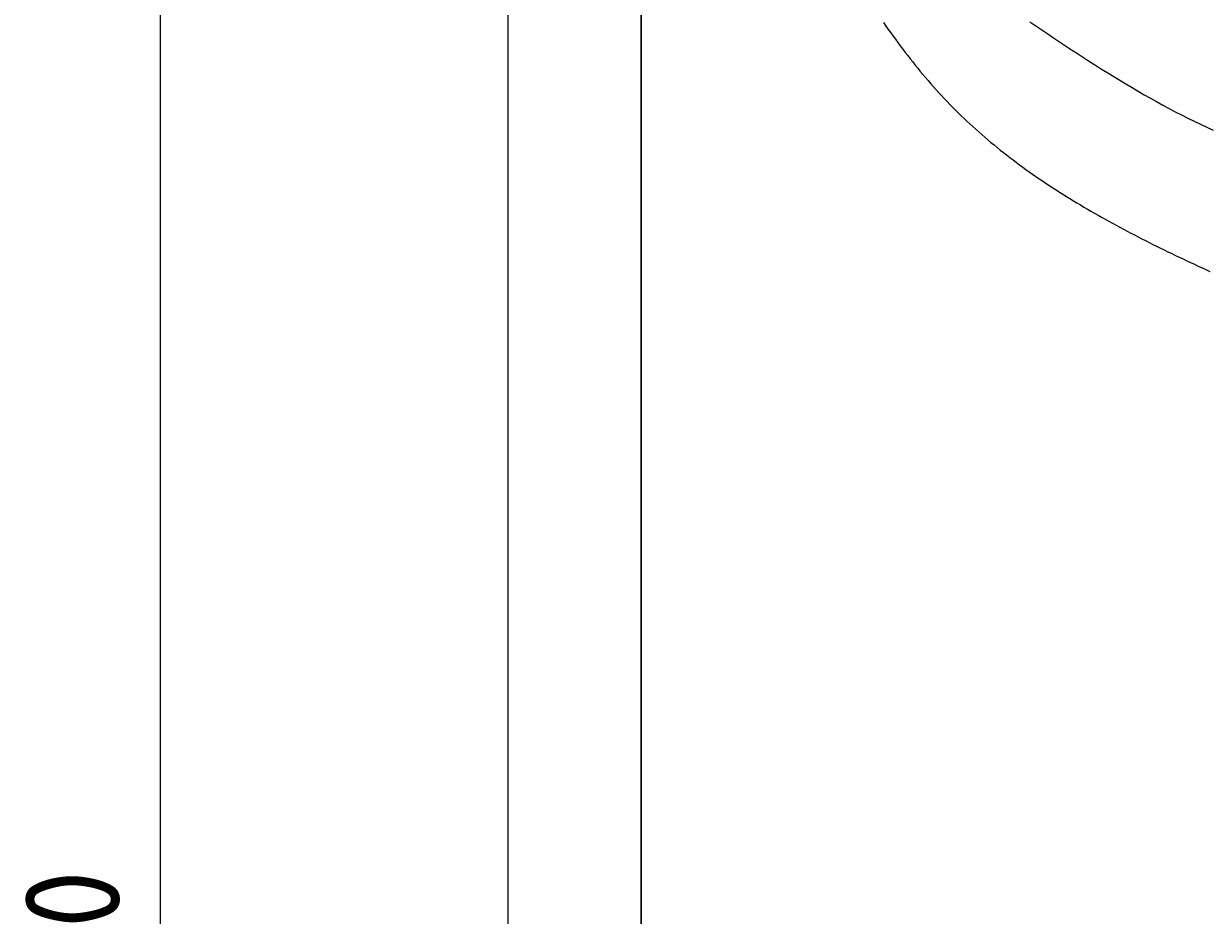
# Model space of a CAD drawing. Extents: x 715 to 7297, y 217 to 5760.
# Tile 12 of 89: x 715 to 1591, y 2762 to 3422. Entities that reach past the tile are written whole.
import ezdxf

# ---------------------------------------------------------------- set-up
doc = ezdxf.new("R2010")
doc.units = 0
doc.layers.get('0').update_dxf_attribs({"linetype": 'CONTINUOUS'})
doc.layers.get('DEFPOINTS').update_dxf_attribs({"linetype": 'CONTINUOUS'})
doc.layers.add('4', color=3, linetype='CONTINUOUS')
doc.layers.add('CAR', color=1, linetype='CONTINUOUS')
doc.styles.get("Standard").update_dxf_attribs({"font": 'ISOCP.SHX'})
doc.dimstyles.get("Standard").update_dxf_attribs({"dimtxt": 2.5, "dimasz": 2.5, "dimexe": 1.25, "dimexo": 0.625, "dimtad": 1, "dimcen": 2.5, "dimazin": 3, "dimtfac": 1, "dimtmove": 0, "dimatfit": 3})

# ---------------------------------------------------------------- blocks, each defined once
blk = doc.blocks.new('PUNKT')
at = {"layer": '4', "color": 0, "linetype": 'BYBLOCK'}
blk.add_line((-0.5, 0), (-1, 0), dxfattribs=at)
at = {"layer": '4', "color": 0, "linetype": 'BYBLOCK', "const_width": 0.5}
blk.add_lwpolyline([(-0.25, 0, 1), (0.25, 0, 1)], format="xyb", close=True, dxfattribs=at)
blk = doc.blocks.new('*U18')
at = {"layer": '4', "color": 2}
blk.add_text('500', height=70, rotation=90, dxfattribs=at).set_placement((785.85, 2663.74))
blk = doc.blocks.new('*D4')
at = {"layer": '4'}
for p, q in [((1352.77, 5237.27), (775.85, 5237.27)), ((815.85, 277.27), (815.85, 5197.27)), ((1352.77, 237.27), (775.85, 237.27))]:
    blk.add_line(p, q, dxfattribs=at)
at = {"layer": 'DEFPOINTS', "color": 0}
for p in [(815.85, 5237.27), (1372.77, 5237.27), (1372.77, 237.27)]:
    blk.add_point(p, dxfattribs=at)
blk.add_blockref('*U18', (0, 0))
at = {"layer": '4', "xscale": 40, "yscale": 40, "zscale": 40}
for p, rotation in [((815.85, 5237.27), 90), ((815.85, 237.27), 270)]:
    blk.add_blockref('PUNKT', p, dxfattribs=dict(at, rotation=rotation))

msp = doc.modelspace()

# ---------------------------------------------------------------- linework, layer by layer
for p, q in [((1072.775, 5187.271), (1072.775, 2737.271)), ((1171.626, 5090.337), (1171.717, 437.271)), ((1171.672, 2787.271), (1171.717, 5087.271)), ((1171.717, 332.271), (1171.578, 5084.271))]:
    msp.add_line(p, q)
at = {"layer": 'CAR'}
for points in [[(1350.95, 3422.75, 0), (1352.68, 3420.26, 0), (1354.43, 3417.78, 0), (1356.19, 3415.32, 0), (1357.95, 3412.87, 0), (1359.73, 3410.42, 0), (1361.51, 3407.99, 0), (1363.31, 3405.57, 0), (1365.12, 3403.16, 0), (1366.94, 3400.77, 0), (1368.77, 3398.39, 0), (1370.62, 3396.02, 0), (1372.48, 3393.66, 0), (1374.35, 3391.32, 0), (1376.23, 3388.99, 0), (1378.12, 3386.68, 0), (1380.03, 3384.38, 0), (1381.96, 3382.09, 0), (1383.89, 3379.83, 0), (1385.85, 3377.57, 0), (1387.81, 3375.34, 0), (1389.79, 3373.12, 0), (1391.79, 3370.91, 0), (1393.8, 3368.73, 0), (1395.83, 3366.56, 0), (1397.88, 3364.4, 0), (1399.94, 3362.27, 0), (1402.02, 3360.15, 0), (1404.11, 3358.05, 0), (1406.22, 3355.97, 0), (1408.34, 3353.9, 0), (1410.48, 3351.86, 0), (1412.64, 3349.82, 0), (1414.81, 3347.81, 0), (1417, 3345.81, 0), (1419.2, 3343.83, 0), (1421.41, 3341.86, 0), (1423.65, 3339.91, 0), (1425.89, 3337.97, 0), (1428.15, 3336.05, 0), (1430.42, 3334.15, 0), (1432.71, 3332.26, 0), (1435.01, 3330.38, 0), (1437.32, 3328.52, 0), (1439.65, 3326.68, 0), (1441.99, 3324.85, 0), (1444.35, 3323.03, 0), (1446.72, 3321.23, 0), (1449.1, 3319.44, 0), (1451.49, 3317.66, 0), (1453.9, 3315.9, 0), (1456.31, 3314.15, 0), (1458.74, 3312.42, 0), (1461.19, 3310.7, 0), (1463.64, 3308.99, 0), (1466.11, 3307.29, 0), (1468.58, 3305.61, 0), (1471.07, 3303.94, 0), (1473.57, 3302.28, 0), (1476.08, 3300.63, 0), (1478.6, 3299, 0), (1481.14, 3297.37, 0), (1483.68, 3295.76, 0), (1486.23, 3294.16, 0), (1488.8, 3292.57, 0), (1491.37, 3290.99, 0), (1493.96, 3289.42, 0), (1496.55, 3287.87, 0), (1499.16, 3286.32, 0), (1501.77, 3284.78, 0), (1504.39, 3283.26, 0), (1507.02, 3281.74, 0), (1509.66, 3280.23, 0), (1512.31, 3278.74, 0), (1514.97, 3277.25, 0), (1517.64, 3275.77, 0), (1520.32, 3274.3, 0), (1523, 3272.84, 0), (1525.69, 3271.39, 0), (1528.39, 3269.95, 0), (1531.1, 3268.51, 0), (1533.81, 3267.09, 0), (1536.54, 3265.67, 0), (1539.27, 3264.26, 0), (1542, 3262.86, 0), (1544.75, 3261.46, 0), (1547.5, 3260.08, 0), (1550.25, 3258.69, 0), (1553.02, 3257.32, 0), (1555.79, 3255.96, 0), (1558.57, 3254.6, 0), (1561.35, 3253.24, 0), (1564.14, 3251.9, 0), (1566.93, 3250.55, 0), (1569.73, 3249.22, 0), (1572.53, 3247.89, 0), (1575.34, 3246.57, 0), (1578.16, 3245.25, 0), (1580.98, 3243.94, 0), (1583.81, 3242.63, 0), (1586.63, 3241.33, 0), (1589.47, 3240.03, 0), (1592.31, 3238.74, 0)], [(1459.16, 3423.27, 0), (1463.56, 3420.31, 0), (1467.97, 3417.35, 0), (1472.38, 3414.4, 0), (1476.8, 3411.46, 0), (1481.22, 3408.53, 0), (1485.64, 3405.61, 0), (1490.07, 3402.71, 0), (1494.51, 3399.82, 0), (1498.95, 3396.94, 0), (1503.4, 3394.09, 0), (1507.86, 3391.25, 0), (1512.33, 3388.44, 0), (1516.8, 3385.65, 0), (1521.29, 3382.88, 0), (1525.78, 3380.14, 0), (1530.28, 3377.43, 0), (1534.8, 3374.74, 0), (1539.33, 3372.09, 0), (1543.87, 3369.46, 0), (1548.42, 3366.87, 0), (1552.99, 3364.32, 0), (1557.57, 3361.8, 0), (1562.17, 3359.32, 0), (1566.78, 3356.88, 0), (1571.41, 3354.48, 0), (1576.05, 3352.12, 0), (1580.71, 3349.81, 0), (1585.39, 3347.54, 0), (1590.09, 3345.32, 0), (1594.81, 3343.14, 0)]]:
    msp.add_polyline3d(points, dxfattribs=at)

# ---------------------------------------------------------------- dimensions: what is measured, and where the dimension line sits
at = {"layer": '4'}
dim = msp.add_linear_dim(base=(815.852, 5237.271), p1=(1372.775, 237.271), p2=(1372.775, 5237.271), angle=90, dimstyle='Standard', dxfattribs=at)
dim.commit()
dim.dimension.update_dxf_attribs({"geometry": '*D4', "text_midpoint": (750.852, 2737.271)})

doc.saveas('drawing.dxf')
